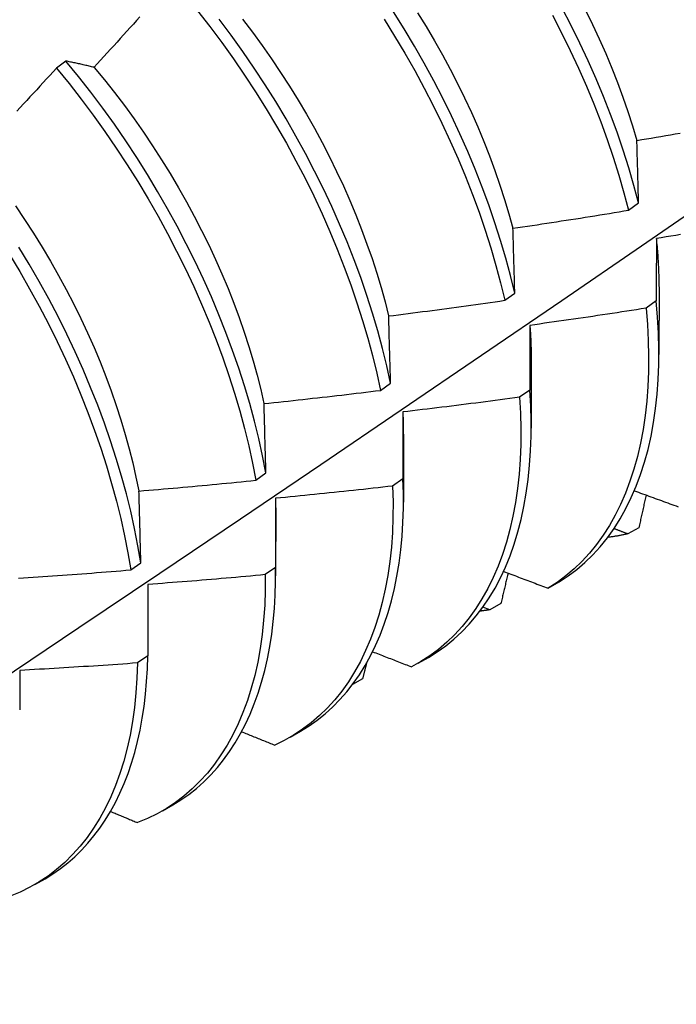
# Model space of a CAD drawing. Header units: inches. Extents: x 202.5 to 236.7, y 67 to 121.5.
# Tile 9 of 48: x 212.165 to 212.344, y 86.852 to 87.12. Entities that reach past the tile are written whole.
import ezdxf

# ---------------------------------------------------------------- set-up
doc = ezdxf.new("R2010")
doc.units = ezdxf.units.IN
doc.header["$MEASUREMENT"] = 0
doc.layers.add('Visible Edges(ANSI)', color=7, linetype='Continuous', lineweight=25)

msp = doc.modelspace()

# ---------------------------------------------------------------- linework, layer by layer
at = {"layer": 'Visible Edges(ANSI)'}
for p, q in [((212.17732, 87.10861), (212.17477, 87.10667)), ((212.33056, 87.06801), (212.33328, 87.06999)), ((212.33884, 87.04718), (212.33882, 87.02869)), ((212.29683, 87.04346), (212.29956, 87.04544)), ((212.33808, 87.04329), (212.3353, 87.04132)), ((212.30404, 87.02709), (212.30402, 87.0086)), ((212.26299, 87.01894), (212.26573, 87.02092)), ((212.30364, 87.01902), (212.30085, 87.01706)), ((212.26925, 87.007), (212.26922, 86.98851)), ((212.22903, 86.99446), (212.23178, 86.99644)), ((212.26908, 86.99482), (212.26629, 86.99287)), ((212.23445, 86.98691), (212.23442, 86.96842)), ((212.33334, 86.98153), (212.33031, 86.97986)), ((212.19496, 86.97003), (212.19772, 86.97201)), ((212.23441, 86.97069), (212.2316, 86.96875)), ((212.19965, 86.96608), (212.19961, 86.94663)), ((212.30864, 86.96506), (212.31164, 86.9668)), ((212.29272, 86.9592), (212.2909, 86.95991)), ((212.29576, 86.96086), (212.29272, 86.9592)), ((212.19961, 86.94663), (212.1968, 86.94469)), ((212.27321, 86.9446), (212.27602, 86.94622)), ((212.25811, 86.94034), (212.2554, 86.93887)), ((212.23841, 86.92451), (212.24123, 86.92613)), ((212.20362, 86.90442), (212.20643, 86.90604)), ((212.16882, 86.88433), (212.17163, 86.88595))]:
    msp.add_line(p, q, dxfattribs=at)
at = {"layer": 'Visible Edges(ANSI)', "flags": 128}
for points in [[(212.19747, 87.12069), (212.19658, 87.1197), (212.19569, 87.11871), (212.1948, 87.11772), (212.19391, 87.11674), (212.19302, 87.11575), (212.19213, 87.11477), (212.19124, 87.11378), (212.19035, 87.1128), (212.18945, 87.11182), (212.18856, 87.11084), (212.18766, 87.10986), (212.18677, 87.10888), (212.18587, 87.1079), (212.18497, 87.10692)], [(212.21318, 87.12232), (212.21651, 87.11805), (212.21975, 87.11369), (212.22292, 87.10926), (212.22599, 87.10477), (212.22898, 87.10021), (212.23187, 87.09559), (212.23466, 87.09093), (212.23736, 87.08622), (212.23994, 87.08147), (212.24243, 87.07669), (212.2448, 87.07188), (212.24706, 87.06705), (212.2492, 87.06221), (212.25123, 87.05735), (212.25314, 87.0525), (212.25492, 87.04764), (212.25659, 87.0428), (212.25813, 87.03797), (212.25954, 87.03317), (212.26082, 87.02839), (212.26197, 87.02364), (212.26299, 87.01894)], [(212.29956, 87.04544), (212.29841, 87.05018), (212.29712, 87.05496), (212.29571, 87.05977), (212.29417, 87.0646), (212.29251, 87.06944), (212.29072, 87.07429), (212.28881, 87.07915), (212.28678, 87.084), (212.28463, 87.08885), (212.28237, 87.09367), (212.28, 87.09848), (212.27751, 87.10326), (212.27492, 87.10801), (212.27223, 87.11272), (212.26943, 87.11739), (212.26654, 87.122)], [(212.27305, 87.12179), (212.2754, 87.118), (212.27766, 87.11417), (212.27985, 87.11032), (212.28195, 87.10643), (212.28397, 87.10252), (212.28589, 87.09859), (212.28773, 87.09465), (212.28947, 87.09069), (212.29112, 87.08673), (212.29268, 87.08277), (212.29414, 87.07881), (212.2955, 87.07486), (212.29677, 87.07092), (212.29794, 87.067), (212.29901, 87.0631)], [(212.30984, 87.12109), (212.31231, 87.1163), (212.31467, 87.11149), (212.31692, 87.10666), (212.31905, 87.10181), (212.32106, 87.09696), (212.32295, 87.0921), (212.32473, 87.08725), (212.32637, 87.08241), (212.3279, 87.07758), (212.32929, 87.07278), (212.33056, 87.06801)], [(212.33328, 87.06999), (212.332, 87.07477), (212.3306, 87.07957), (212.32906, 87.0844), (212.32741, 87.08924), (212.32563, 87.0941), (212.32372, 87.09895), (212.3217, 87.1038), (212.31956, 87.10865), (212.31731, 87.11348), (212.31494, 87.11829), (212.31246, 87.12307)], [(212.31879, 87.12252), (212.32072, 87.11859), (212.32257, 87.11464), (212.32432, 87.11069), (212.32598, 87.10673), (212.32754, 87.10277), (212.329, 87.09882), (212.33036, 87.09487), (212.33162, 87.09094), (212.33278, 87.08702)], [(212.26573, 87.02092), (212.2647, 87.02563), (212.26354, 87.03037), (212.26224, 87.03516), (212.26082, 87.03996), (212.25928, 87.04479), (212.2576, 87.04964), (212.25581, 87.05449), (212.25389, 87.05935), (212.25186, 87.0642), (212.2497, 87.06904), (212.24743, 87.07387), (212.24505, 87.07868), (212.24256, 87.08346), (212.23997, 87.0882), (212.23727, 87.09291), (212.23447, 87.09757), (212.23157, 87.10218), (212.22857, 87.10673), (212.22549, 87.11122), (212.22232, 87.11565), (212.21907, 87.12)], [(212.2254, 87.12002), (212.2281, 87.11649), (212.23073, 87.11289), (212.2333, 87.10924), (212.23579, 87.10554), (212.23821, 87.10179), (212.24055, 87.098), (212.24281, 87.09417), (212.24499, 87.09031), (212.24709, 87.08642), (212.2491, 87.08251), (212.25103, 87.07857), (212.25287, 87.07463), (212.25462, 87.07067), (212.25628, 87.0667), (212.25784, 87.06274), (212.25931, 87.05878), (212.26069, 87.05483), (212.26197, 87.05089), (212.26315, 87.04697), (212.26423, 87.04307), (212.2652, 87.0392)], [(212.26395, 87.12003), (212.26684, 87.11541), (212.26962, 87.11074), (212.27231, 87.10603), (212.27489, 87.10128), (212.27737, 87.0965), (212.27973, 87.09168), (212.28199, 87.08685), (212.28412, 87.08201), (212.28614, 87.07716), (212.28805, 87.0723), (212.28983, 87.06745), (212.29148, 87.06261), (212.29301, 87.05778), (212.29441, 87.05297), (212.29569, 87.0482), (212.29683, 87.04346)], [(212.18497, 87.10692), (212.18465, 87.107), (212.18432, 87.10708), (212.18399, 87.10716), (212.18367, 87.10724), (212.18334, 87.10731), (212.18302, 87.10739), (212.1827, 87.10746), (212.18237, 87.10754), (212.18205, 87.10761), (212.18173, 87.10768), (212.18141, 87.10776), (212.18109, 87.10783), (212.18077, 87.1079), (212.18046, 87.10797), (212.18014, 87.10803), (212.17982, 87.1081), (212.17951, 87.10817), (212.17919, 87.10823), (212.17888, 87.1083), (212.17857, 87.10836), (212.17825, 87.10842), (212.17794, 87.10849), (212.17763, 87.10855), (212.17732, 87.10861)], [(212.23178, 86.99644), (212.23087, 87.00111), (212.22984, 87.00582), (212.22867, 87.01057), (212.22737, 87.01535), (212.22594, 87.02016), (212.22438, 87.02499), (212.2227, 87.02983), (212.2209, 87.03469), (212.21898, 87.03954), (212.21693, 87.04439), (212.21477, 87.04924), (212.2125, 87.05406), (212.21011, 87.05887), (212.20761, 87.06365), (212.20501, 87.06839), (212.2023, 87.0731), (212.1995, 87.07775), (212.19659, 87.08236), (212.1936, 87.08691), (212.19051, 87.0914), (212.18733, 87.09582), (212.18407, 87.10016), (212.18073, 87.10443), (212.17732, 87.10861)], [(212.17477, 87.10667), (212.17387, 87.10569), (212.17297, 87.10472), (212.17207, 87.10374), (212.17116, 87.10277), (212.17026, 87.1018), (212.16936, 87.10083), (212.16845, 87.09986), (212.16754, 87.09889), (212.16664, 87.09792), (212.16573, 87.09695), (212.16482, 87.09598), (212.16391, 87.09502)], [(212.17477, 87.10667), (212.17818, 87.10248), (212.18151, 87.09821), (212.18476, 87.09386), (212.18793, 87.08944), (212.19101, 87.08494), (212.19401, 87.08039), (212.1969, 87.07578), (212.1997, 87.07112), (212.2024, 87.06641), (212.20499, 87.06166), (212.20748, 87.05688), (212.20986, 87.05207), (212.21213, 87.04725), (212.21428, 87.0424), (212.21631, 87.03755), (212.21823, 87.03269), (212.22002, 87.02784), (212.22169, 87.023), (212.22324, 87.01817), (212.22466, 87.01336), (212.22595, 87.00858), (212.22711, 87.00383), (212.22814, 86.99913), (212.22903, 86.99446)], [(212.18497, 87.10691), (212.18779, 87.1035), (212.19054, 87.10002), (212.19324, 87.09648), (212.19587, 87.09288), (212.19843, 87.08922), (212.20092, 87.08552), (212.20334, 87.08176), (212.20568, 87.07797), (212.20795, 87.07414), (212.21014, 87.07028), (212.21224, 87.06639), (212.21427, 87.06247), (212.2162, 87.05854), (212.21805, 87.05459), (212.21981, 87.05064), (212.22148, 87.04668), (212.22305, 87.04272), (212.22452, 87.03876), (212.2259, 87.03481), (212.22717, 87.03088), (212.22834, 87.02696), (212.22941, 87.02307), (212.23037, 87.0192), (212.23123, 87.01537)], [(212.33282, 87.08701), (212.33413, 87.08723), (212.33543, 87.08745), (212.33674, 87.08767), (212.33805, 87.08789), (212.33936, 87.08812), (212.34067, 87.08834), (212.34198, 87.08857), (212.34328, 87.0888), (212.34459, 87.08903)], [(212.33328, 87.06999), (212.33326, 87.07071), (212.33324, 87.07143), (212.33322, 87.07215), (212.3332, 87.07287), (212.33318, 87.07358), (212.33316, 87.0743), (212.33314, 87.07502), (212.33312, 87.07573), (212.33311, 87.07644), (212.33309, 87.07715), (212.33307, 87.07786), (212.33305, 87.07857), (212.33303, 87.07928), (212.33301, 87.07999), (212.33299, 87.08069), (212.33297, 87.0814), (212.33295, 87.0821), (212.33293, 87.08281), (212.33291, 87.08351), (212.33289, 87.08421), (212.33287, 87.08491), (212.33286, 87.08561), (212.33284, 87.08631), (212.33282, 87.08701)], [(212.0256, 86.85174), (212.0479, 86.8663), (212.07016, 86.8809), (212.09237, 86.89553), (212.11455, 86.91019), (212.13669, 86.92488), (212.15879, 86.9396), (212.18084, 86.95435), (212.20286, 86.96913), (212.22483, 86.98393), (212.24677, 86.99876), (212.26866, 87.01361), (212.29052, 87.02849), (212.31234, 87.04339), (212.33411, 87.0583), (212.35585, 87.07324)], [(212.16357, 87.06918), (212.16607, 87.06548), (212.1685, 87.06173), (212.17085, 87.05794), (212.17313, 87.05411), (212.17532, 87.05026), (212.17743, 87.04637), (212.17946, 87.04246), (212.1814, 87.03853), (212.18324, 87.03459), (212.18499, 87.03064), (212.18665, 87.02668), (212.18821, 87.02272), (212.18968, 87.01877), (212.19105, 87.01482), (212.19232, 87.01088), (212.19349, 87.00696), (212.19456, 87.00306), (212.19553, 86.99919), (212.1964, 86.99534), (212.19717, 86.99154)], [(212.29907, 87.06309), (212.30038, 87.06328), (212.3017, 87.06348), (212.30301, 87.06367), (212.30432, 87.06387), (212.30564, 87.06406), (212.30695, 87.06426), (212.30826, 87.06446), (212.30958, 87.06466), (212.31089, 87.06486), (212.3122, 87.06507), (212.31352, 87.06527), (212.31483, 87.06547), (212.31614, 87.06568), (212.31745, 87.06588), (212.31876, 87.06609), (212.32007, 87.0663), (212.32139, 87.06651), (212.3227, 87.06672), (212.32401, 87.06693), (212.32532, 87.06715), (212.32663, 87.06736), (212.32794, 87.06757), (212.32925, 87.06779), (212.33056, 87.06801)], [(212.29956, 87.04544), (212.29954, 87.04618), (212.29952, 87.04693), (212.2995, 87.04768), (212.29948, 87.04842), (212.29946, 87.04916), (212.29944, 87.04991), (212.29942, 87.05065), (212.2994, 87.05139), (212.29938, 87.05213), (212.29936, 87.05286), (212.29934, 87.0536), (212.29932, 87.05434), (212.2993, 87.05507), (212.29927, 87.05581), (212.29925, 87.05654), (212.29923, 87.05727), (212.29921, 87.058), (212.29919, 87.05873), (212.29917, 87.05946), (212.29915, 87.06019), (212.29913, 87.06092), (212.29911, 87.06164), (212.29909, 87.06237), (212.29907, 87.06309)], [(212.33808, 87.06031), (212.33814, 87.05975), (212.33819, 87.05919), (212.33825, 87.05863), (212.3383, 87.05807), (212.33835, 87.05751), (212.3384, 87.05696), (212.33844, 87.0564), (212.33848, 87.05585), (212.33852, 87.0553), (212.33856, 87.05475), (212.33859, 87.0542), (212.33862, 87.05365), (212.33865, 87.0531), (212.33868, 87.05256), (212.3387, 87.05201), (212.33872, 87.05147), (212.33874, 87.05093), (212.33876, 87.05039), (212.33877, 87.04986), (212.33879, 87.04932), (212.33879, 87.04879), (212.3388, 87.04825), (212.33881, 87.04772), (212.33881, 87.04719)], [(212.33814, 87.06029), (212.33813, 87.05959), (212.33813, 87.05889), (212.33812, 87.05819), (212.33812, 87.05749), (212.33812, 87.05679), (212.33811, 87.05609), (212.33811, 87.05539), (212.33811, 87.05468), (212.33811, 87.05398), (212.3381, 87.05327), (212.3381, 87.05257), (212.3381, 87.05186), (212.3381, 87.05115), (212.33809, 87.05044), (212.33809, 87.04973), (212.33809, 87.04902), (212.33809, 87.0483), (212.33809, 87.04759), (212.33808, 87.04688), (212.33808, 87.04616), (212.33808, 87.04544), (212.33808, 87.04472), (212.33808, 87.04401), (212.33808, 87.04329)], [(212.34471, 87.06135), (212.34339, 87.06113), (212.34208, 87.06092), (212.34076, 87.06071), (212.33945, 87.0605), (212.33814, 87.06029)], [(212.19772, 86.97201), (212.19693, 86.97662), (212.19602, 86.98129), (212.19497, 86.98601), (212.19379, 86.99076), (212.19249, 86.99554), (212.19105, 87.00035), (212.18949, 87.00518), (212.1878, 87.01003), (212.18599, 87.01488), (212.18406, 87.01974), (212.18201, 87.02459), (212.17984, 87.02943), (212.17756, 87.03426), (212.17517, 87.03906), (212.17266, 87.04384), (212.17005, 87.04858), (212.16734, 87.05328), (212.16453, 87.05794)], [(212.16193, 87.05596), (212.16474, 87.0513), (212.16744, 87.0466), (212.17005, 87.04185), (212.17254, 87.03708), (212.17492, 87.03227), (212.1772, 87.02744), (212.17936, 87.0226), (212.1814, 87.01775), (212.18332, 87.01289), (212.18512, 87.00804), (212.1868, 87.00319), (212.18835, 86.99836), (212.18978, 86.99355), (212.19108, 86.98877), (212.19224, 86.98402), (212.19328, 86.97931), (212.19419, 86.97465), (212.19496, 86.97003)], [(212.26522, 87.0392), (212.26654, 87.03937), (212.26786, 87.03953), (212.26918, 87.0397), (212.27049, 87.03987), (212.27181, 87.04004), (212.27313, 87.04021), (212.27445, 87.04038), (212.27577, 87.04055), (212.27709, 87.04073), (212.2784, 87.0409), (212.27972, 87.04108), (212.28104, 87.04125), (212.28236, 87.04143), (212.28367, 87.04161), (212.28499, 87.04179), (212.28631, 87.04197), (212.28762, 87.04215), (212.28894, 87.04234), (212.29026, 87.04252), (212.29157, 87.0427), (212.29289, 87.04289), (212.2942, 87.04308), (212.29552, 87.04327), (212.29683, 87.04346)], [(212.31164, 86.9668), (212.31409, 86.96839), (212.31644, 86.97015), (212.31868, 86.97207), (212.32082, 86.97414), (212.32285, 86.97637), (212.32477, 86.97875), (212.32658, 86.98128), (212.32827, 86.98396), (212.32984, 86.98677), (212.33129, 86.98973), (212.33262, 86.99282), (212.33382, 86.99604), (212.3349, 86.99939), (212.33585, 87.00286), (212.33667, 87.00645), (212.33736, 87.01016), (212.33791, 87.01397), (212.33834, 87.01788), (212.33863, 87.0219), (212.33879, 87.02601), (212.33881, 87.03021), (212.3387, 87.03449), (212.33846, 87.03885), (212.33808, 87.04329)], [(212.3353, 87.04132), (212.33398, 87.04112), (212.33267, 87.04091), (212.33135, 87.0407), (212.33003, 87.0405), (212.32872, 87.0403), (212.3274, 87.04009), (212.32608, 87.03989), (212.32477, 87.03969), (212.32345, 87.0395), (212.32213, 87.0393), (212.32081, 87.0391), (212.3195, 87.03891), (212.31818, 87.03871), (212.31686, 87.03852), (212.31554, 87.03833), (212.31422, 87.03814), (212.3129, 87.03795), (212.31158, 87.03776), (212.31026, 87.03757), (212.30895, 87.03738), (212.30763, 87.0372), (212.30631, 87.03701), (212.30499, 87.03683), (212.30367, 87.03665)], [(212.3353, 87.04132), (212.33567, 87.03689), (212.3359, 87.03254), (212.336, 87.02826), (212.33597, 87.02407), (212.3358, 87.01997), (212.3355, 87.01596), (212.33506, 87.01205), (212.3345, 87.00825), (212.3338, 87.00455), (212.33297, 87.00097), (212.33201, 86.99751), (212.33092, 86.99417), (212.32971, 86.99096), (212.32837, 86.98788), (212.32691, 86.98493), (212.32533, 86.98213), (212.32364, 86.97946), (212.32182, 86.97694), (212.31989, 86.97457), (212.31785, 86.97236), (212.31571, 86.97029), (212.31345, 86.96839), (212.3111, 86.96664), (212.30864, 86.96506)], [(212.26573, 87.02092), (212.26571, 87.02169), (212.26569, 87.02246), (212.26567, 87.02324), (212.26565, 87.02401), (212.26563, 87.02478), (212.26561, 87.02554), (212.26558, 87.02631), (212.26556, 87.02708), (212.26554, 87.02784), (212.26552, 87.02861), (212.2655, 87.02937), (212.26548, 87.03013), (212.26546, 87.03089), (212.26544, 87.03165), (212.26541, 87.03241), (212.26539, 87.03317), (212.26537, 87.03393), (212.26535, 87.03469), (212.26533, 87.03544), (212.26531, 87.03619), (212.26528, 87.03695), (212.26526, 87.0377), (212.26524, 87.03845), (212.26522, 87.0392)], [(212.30367, 87.03665), (212.30366, 87.03593), (212.30366, 87.0352), (212.30366, 87.03448), (212.30366, 87.03375), (212.30366, 87.03302), (212.30365, 87.0323), (212.30365, 87.03157), (212.30365, 87.03084), (212.30365, 87.03011), (212.30365, 87.02937), (212.30365, 87.02864), (212.30365, 87.02791), (212.30365, 87.02717), (212.30364, 87.02644), (212.30364, 87.0257), (212.30364, 87.02496), (212.30364, 87.02422), (212.30364, 87.02348), (212.30364, 87.02274), (212.30364, 87.022), (212.30364, 87.02126), (212.30364, 87.02051), (212.30364, 87.01977), (212.30364, 87.01902)], [(212.30365, 87.03665), (212.30368, 87.03624), (212.30371, 87.03584), (212.30374, 87.03543), (212.30377, 87.03503), (212.3038, 87.03462), (212.30382, 87.03422), (212.30384, 87.03382), (212.30387, 87.03342), (212.30389, 87.03301), (212.30391, 87.03261), (212.30392, 87.03222), (212.30394, 87.03182), (212.30396, 87.03142), (212.30397, 87.03102), (212.30398, 87.03063), (212.30399, 87.03023), (212.304, 87.02984), (212.30401, 87.02944), (212.30402, 87.02905), (212.30402, 87.02866), (212.30403, 87.02827), (212.30403, 87.02788), (212.30403, 87.02749), (212.30403, 87.0271)], [(212.23127, 87.01534), (212.23259, 87.01548), (212.23392, 87.01562), (212.23524, 87.01576), (212.23656, 87.0159), (212.23789, 87.01604), (212.23921, 87.01619), (212.24053, 87.01633), (212.24185, 87.01648), (212.24318, 87.01662), (212.2445, 87.01677), (212.24582, 87.01692), (212.24714, 87.01707), (212.24846, 87.01722), (212.24979, 87.01737), (212.25111, 87.01752), (212.25243, 87.01767), (212.25375, 87.01783), (212.25507, 87.01798), (212.25639, 87.01814), (212.25771, 87.0183), (212.25903, 87.01846), (212.26035, 87.01862), (212.26167, 87.01878), (212.26299, 87.01894)], [(212.27602, 86.94622), (212.27844, 86.94772), (212.28076, 86.94938), (212.28299, 86.95118), (212.28512, 86.95314), (212.28715, 86.95525), (212.28907, 86.9575), (212.29088, 86.95989), (212.29259, 86.96243), (212.29418, 86.9651), (212.29566, 86.9679), (212.29703, 86.97083), (212.29828, 86.9739), (212.2994, 86.97708), (212.30041, 86.98038), (212.3013, 86.9838), (212.30206, 86.98733), (212.3027, 86.99096), (212.30322, 86.9947), (212.30361, 86.99854), (212.30387, 87.00247), (212.304, 87.00648), (212.30401, 87.01059), (212.30389, 87.01477), (212.30364, 87.01902)], [(212.30085, 87.01706), (212.29953, 87.01689), (212.29821, 87.01671), (212.29689, 87.01653), (212.29557, 87.01635), (212.29424, 87.01618), (212.29292, 87.01601), (212.2916, 87.01583), (212.29028, 87.01566), (212.28895, 87.01549), (212.28763, 87.01532), (212.28631, 87.01515), (212.28499, 87.01499), (212.28366, 87.01482), (212.28234, 87.01465), (212.28101, 87.01449), (212.27969, 87.01433), (212.27837, 87.01417), (212.27704, 87.01401), (212.27572, 87.01385), (212.27439, 87.01369), (212.27307, 87.01353), (212.27174, 87.01337), (212.27042, 87.01322), (212.26909, 87.01307)], [(212.30085, 87.01706), (212.30109, 87.0127), (212.3012, 87.00842), (212.30118, 87.00423), (212.30102, 87.00012), (212.30072, 86.9961), (212.3003, 86.99219), (212.29974, 86.98838), (212.29904, 86.98468), (212.29822, 86.98109), (212.29727, 86.97762), (212.29619, 86.97427), (212.29499, 86.97105), (212.29366, 86.96797), (212.29221, 86.96501), (212.29063, 86.9622), (212.28894, 86.95952), (212.28713, 86.957), (212.28521, 86.95462), (212.28318, 86.95239), (212.28104, 86.95032), (212.27879, 86.94841), (212.27644, 86.94665), (212.27399, 86.94506), (212.27145, 86.94363)], [(212.23178, 86.99644), (212.23176, 86.99724), (212.23174, 86.99804), (212.23172, 86.99883), (212.2317, 86.99963), (212.23168, 87.00042), (212.23166, 87.00122), (212.23164, 87.00201), (212.23162, 87.0028), (212.2316, 87.00359), (212.23157, 87.00438), (212.23155, 87.00517), (212.23153, 87.00596), (212.23151, 87.00675), (212.23149, 87.00754), (212.23147, 87.00832), (212.23145, 87.0091), (212.23142, 87.00989), (212.2314, 87.01067), (212.23138, 87.01145), (212.23136, 87.01223), (212.23134, 87.01301), (212.23131, 87.01379), (212.23129, 87.01457), (212.23127, 87.01534)], [(212.26906, 87.0131), (212.26907, 87.01284), (212.26908, 87.01259), (212.26909, 87.01233), (212.2691, 87.01208), (212.26911, 87.01182), (212.26912, 87.01157), (212.26913, 87.01131), (212.26914, 87.01106), (212.26915, 87.0108), (212.26915, 87.01055), (212.26916, 87.0103), (212.26917, 87.01004), (212.26917, 87.00979), (212.26918, 87.00954), (212.26918, 87.00929), (212.26919, 87.00904), (212.26919, 87.00879), (212.26919, 87.00854), (212.26919, 87.00829), (212.2692, 87.00804), (212.2692, 87.00779), (212.2692, 87.00754), (212.2692, 87.00729), (212.2692, 87.00704)], [(212.26909, 87.01307), (212.26909, 87.01232), (212.26909, 87.01157), (212.26909, 87.01082), (212.26909, 87.01006), (212.26909, 87.00931), (212.26909, 87.00856), (212.26909, 87.0078), (212.26909, 87.00705), (212.26909, 87.00629), (212.26909, 87.00553), (212.26908, 87.00477), (212.26908, 87.00401), (212.26908, 87.00325), (212.26908, 87.00249), (212.26908, 87.00173), (212.26908, 87.00097), (212.26908, 87.0002), (212.26908, 86.99944), (212.26908, 86.99867), (212.26908, 86.9979), (212.26908, 86.99713), (212.26908, 86.99636), (212.26908, 86.99559), (212.26908, 86.99482)], [(212.24123, 86.92613), (212.24355, 86.92757), (212.24578, 86.92915), (212.24793, 86.93087), (212.24999, 86.93273), (212.25195, 86.93472), (212.25381, 86.93685), (212.25558, 86.93911), (212.25725, 86.9415), (212.25882, 86.94402), (212.26028, 86.94667), (212.26164, 86.94943), (212.26289, 86.95231), (212.26403, 86.95531), (212.26506, 86.95842), (212.26598, 86.96163), (212.26679, 86.96495), (212.26748, 86.96838), (212.26806, 86.97189), (212.26852, 86.97551), (212.26887, 86.97921), (212.2691, 86.98299), (212.26921, 86.98686), (212.26921, 86.99081), (212.26908, 86.99482)], [(212.19722, 86.99152), (212.19855, 86.99163), (212.19988, 86.99174), (212.2012, 86.99185), (212.20253, 86.99197), (212.20386, 86.99208), (212.20518, 86.9922), (212.20651, 86.99232), (212.20783, 86.99243), (212.20916, 86.99255), (212.21049, 86.99267), (212.21181, 86.9928), (212.21314, 86.99292), (212.21446, 86.99304), (212.21579, 86.99316), (212.21711, 86.99329), (212.21844, 86.99342), (212.21976, 86.99354), (212.22109, 86.99367), (212.22241, 86.9938), (212.22374, 86.99393), (212.22506, 86.99406), (212.22639, 86.9942), (212.22771, 86.99433), (212.22903, 86.99446)], [(212.26629, 86.99287), (212.2664, 86.98858), (212.26638, 86.98438), (212.26623, 86.98027), (212.26595, 86.97625), (212.26553, 86.97233), (212.26497, 86.96851), (212.26429, 86.9648), (212.26348, 86.96121), (212.26253, 86.95773), (212.26146, 86.95438), (212.26026, 86.95115), (212.25894, 86.94805), (212.2575, 86.94509), (212.25593, 86.94227), (212.25425, 86.93959), (212.25244, 86.93705), (212.25053, 86.93466), (212.2485, 86.93243), (212.24637, 86.93035), (212.24413, 86.92842), (212.24178, 86.92666), (212.23934, 86.92506), (212.2368, 86.92362), (212.23417, 86.92235)], [(212.26629, 86.99287), (212.26496, 86.99272), (212.26363, 86.99257), (212.26231, 86.99242), (212.26098, 86.99227), (212.25965, 86.99212), (212.25833, 86.99198), (212.257, 86.99183), (212.25567, 86.99169), (212.25435, 86.99155), (212.25302, 86.99141), (212.25169, 86.99127), (212.25036, 86.99113), (212.24904, 86.99099), (212.24771, 86.99085), (212.24638, 86.99072), (212.24505, 86.99058), (212.24372, 86.99045), (212.24239, 86.99031), (212.24107, 86.99018), (212.23974, 86.99005), (212.23841, 86.98992), (212.23708, 86.98979), (212.23575, 86.98967), (212.23442, 86.98954)], [(212.19772, 86.97201), (212.1977, 86.97283), (212.19768, 86.97365), (212.19766, 86.97447), (212.19764, 86.9753), (212.19762, 86.97612), (212.1976, 86.97694), (212.19758, 86.97775), (212.19756, 86.97857), (212.19754, 86.97939), (212.19752, 86.9802), (212.1975, 86.98102), (212.19748, 86.98183), (212.19746, 86.98264), (212.19744, 86.98345), (212.19741, 86.98427), (212.19739, 86.98508), (212.19737, 86.98588), (212.19735, 86.98669), (212.19733, 86.9875), (212.19731, 86.9883), (212.19729, 86.98911), (212.19727, 86.98991), (212.19724, 86.99072), (212.19722, 86.99152)], [(212.23436, 86.98957), (212.23437, 86.98946), (212.23437, 86.98935), (212.23437, 86.98924), (212.23437, 86.98913), (212.23438, 86.98902), (212.23438, 86.98891), (212.23438, 86.9888), (212.23438, 86.98869), (212.23438, 86.98858), (212.23438, 86.98847), (212.23439, 86.98836), (212.23439, 86.98825), (212.23439, 86.98814), (212.23439, 86.98803), (212.23439, 86.98792), (212.23439, 86.98781), (212.23439, 86.9877), (212.23439, 86.98759), (212.23439, 86.98748), (212.23439, 86.98737), (212.23439, 86.98726), (212.23439, 86.98715), (212.23439, 86.98704), (212.23439, 86.98694)], [(212.23442, 86.98954), (212.23442, 86.98877), (212.23442, 86.98799), (212.23442, 86.98722), (212.23442, 86.98644), (212.23442, 86.98566), (212.23442, 86.98488), (212.23442, 86.9841), (212.23441, 86.98332), (212.23441, 86.98254), (212.23441, 86.98176), (212.23441, 86.98097), (212.23441, 86.98019), (212.23441, 86.9794), (212.23441, 86.97861), (212.23441, 86.97783), (212.23441, 86.97704), (212.23441, 86.97625), (212.23441, 86.97546), (212.23441, 86.97466), (212.23441, 86.97387), (212.23441, 86.97308), (212.23441, 86.97228), (212.23441, 86.97149), (212.23441, 86.97069)], [(212.33212, 86.9916), (212.33268, 86.9914), (212.33325, 86.99119), (212.33382, 86.99098), (212.33438, 86.99077), (212.33495, 86.99056), (212.33552, 86.99036), (212.33609, 86.99015), (212.33665, 86.98994), (212.33722, 86.98973), (212.33779, 86.98953), (212.33836, 86.98932), (212.33893, 86.98911), (212.33949, 86.98891), (212.34006, 86.9887), (212.34063, 86.98849), (212.3412, 86.98829), (212.34177, 86.98808), (212.34234, 86.98787), (212.34291, 86.98767), (212.34347, 86.98746), (212.34404, 86.98725)], [(212.33532, 86.99043), (212.33523, 86.99006), (212.33515, 86.98969), (212.33507, 86.98932), (212.33499, 86.98895), (212.33491, 86.98858), (212.33482, 86.98821), (212.33474, 86.98784), (212.33466, 86.98747), (212.33458, 86.9871), (212.3345, 86.98673), (212.33441, 86.98635), (212.33433, 86.98598), (212.33425, 86.98561), (212.33417, 86.98524), (212.33408, 86.98487), (212.334, 86.9845), (212.33392, 86.98413), (212.33384, 86.98376), (212.33375, 86.98339), (212.33367, 86.98302), (212.33359, 86.98265), (212.33351, 86.98228), (212.33342, 86.9819), (212.33334, 86.98153)], [(212.33031, 86.97986), (212.33015, 86.97992), (212.32999, 86.97998), (212.32984, 86.98003), (212.32968, 86.98009), (212.32953, 86.98015), (212.32937, 86.98021), (212.32922, 86.98027), (212.32906, 86.98033), (212.32891, 86.98039), (212.32875, 86.98045), (212.3286, 86.98051), (212.32844, 86.98057), (212.32828, 86.98063), (212.32813, 86.98068), (212.32797, 86.98074), (212.32782, 86.9808), (212.32766, 86.98086), (212.32751, 86.98092), (212.32735, 86.98098), (212.3272, 86.98104), (212.32704, 86.9811), (212.32689, 86.98116), (212.32673, 86.98122), (212.32658, 86.98128)], [(212.33031, 86.97986), (212.33008, 86.97981), (212.32986, 86.97976), (212.32964, 86.97971), (212.32942, 86.97966), (212.3292, 86.97961), (212.32897, 86.97956), (212.32875, 86.97952), (212.32853, 86.97947), (212.3283, 86.97943), (212.32808, 86.97939), (212.32785, 86.97935), (212.32762, 86.97931), (212.3274, 86.97927), (212.32717, 86.97923), (212.32694, 86.97919), (212.32672, 86.97915), (212.32649, 86.97912), (212.32626, 86.97908), (212.32603, 86.97905), (212.3258, 86.97902), (212.32557, 86.97898), (212.32534, 86.97895), (212.32511, 86.97892), (212.32488, 86.9789)], [(212.20643, 86.90604), (212.20865, 86.90741), (212.2108, 86.90892), (212.21287, 86.91055), (212.21485, 86.91231), (212.21675, 86.9142), (212.21856, 86.91621), (212.22028, 86.91834), (212.22191, 86.9206), (212.22344, 86.92297), (212.22488, 86.92545), (212.22623, 86.92805), (212.22748, 86.93076), (212.22862, 86.93357), (212.22967, 86.93649), (212.23062, 86.93951), (212.23146, 86.94262), (212.2322, 86.94584), (212.23283, 86.94914), (212.23336, 86.95253), (212.23379, 86.95601), (212.2341, 86.95957), (212.23431, 86.9632), (212.23441, 86.96691), (212.23441, 86.97069)], [(212.1644, 86.96782), (212.16573, 86.9679), (212.16706, 86.96799), (212.16839, 86.96807), (212.16972, 86.96816), (212.17105, 86.96825), (212.17238, 86.96834), (212.17371, 86.96843), (212.17504, 86.96853), (212.17637, 86.96862), (212.1777, 86.96871), (212.17902, 86.96881), (212.18035, 86.96891), (212.18168, 86.969), (212.18301, 86.9691), (212.18434, 86.9692), (212.18566, 86.9693), (212.18699, 86.9694), (212.18832, 86.96951), (212.18965, 86.96961), (212.19098, 86.96971), (212.1923, 86.96982), (212.19363, 86.96993), (212.19496, 86.97003)], [(212.2316, 86.96875), (212.23159, 86.96454), (212.23145, 86.96042), (212.23117, 86.95639), (212.23076, 86.95247), (212.23021, 86.94864), (212.22954, 86.94493), (212.22873, 86.94133), (212.22779, 86.93784), (212.22673, 86.93448), (212.22554, 86.93125), (212.22423, 86.92814), (212.22279, 86.92517), (212.22123, 86.92234), (212.21955, 86.91965), (212.21776, 86.91711), (212.21585, 86.91471), (212.21383, 86.91247), (212.2117, 86.91038), (212.20947, 86.90844), (212.20713, 86.90667), (212.20469, 86.90506), (212.20216, 86.90361), (212.19953, 86.90233), (212.19681, 86.90122)], [(212.2316, 86.96875), (212.23027, 86.96862), (212.22894, 86.9685), (212.22761, 86.96838), (212.22628, 86.96826), (212.22495, 86.96814), (212.22362, 86.96802), (212.22229, 86.9679), (212.22096, 86.96779), (212.21963, 86.96767), (212.21829, 86.96756), (212.21696, 86.96745), (212.21563, 86.96733), (212.2143, 86.96722), (212.21297, 86.96711), (212.21164, 86.96701), (212.2103, 86.9669), (212.20897, 86.96679), (212.20764, 86.96669), (212.20631, 86.96658), (212.20498, 86.96648), (212.20364, 86.96638), (212.20231, 86.96628), (212.20098, 86.96618), (212.19965, 86.96608)], [(212.29772, 86.96918), (212.29764, 86.96883), (212.29756, 86.96848), (212.29748, 86.96814), (212.2974, 86.96779), (212.29732, 86.96745), (212.29723, 86.9671), (212.29715, 86.96675), (212.29707, 86.96641), (212.29699, 86.96606), (212.29691, 86.96571), (212.29683, 86.96537), (212.29674, 86.96502), (212.29666, 86.96467), (212.29658, 86.96433), (212.2965, 86.96398), (212.29642, 86.96363), (212.29633, 86.96329), (212.29625, 86.96294), (212.29617, 86.96259), (212.29609, 86.96225), (212.29601, 86.9619), (212.29592, 86.96155), (212.29584, 86.96121), (212.29576, 86.96086)], [(212.29649, 86.96964), (212.297, 86.96945), (212.2975, 86.96926), (212.29801, 86.96907), (212.29851, 86.96888), (212.29902, 86.96869), (212.29953, 86.96849), (212.30003, 86.9683), (212.30054, 86.96811), (212.30104, 86.96792), (212.30155, 86.96773), (212.30205, 86.96754), (212.30256, 86.96735), (212.30307, 86.96716), (212.30357, 86.96697), (212.30408, 86.96678), (212.30459, 86.96658), (212.30509, 86.96639), (212.3056, 86.9662), (212.30611, 86.96601), (212.30661, 86.96582), (212.30712, 86.96563), (212.30763, 86.96544), (212.30814, 86.96525), (212.30864, 86.96506)], [(212.29272, 86.9592), (212.29261, 86.95918), (212.2925, 86.95916), (212.29239, 86.95914), (212.29228, 86.95912), (212.29218, 86.9591), (212.29207, 86.95909), (212.29196, 86.95907), (212.29185, 86.95905), (212.29174, 86.95903), (212.29163, 86.95902), (212.29152, 86.959), (212.29141, 86.95898), (212.2913, 86.95897), (212.29119, 86.95895), (212.29108, 86.95894), (212.29097, 86.95892), (212.29086, 86.95891), (212.29075, 86.95889), (212.29064, 86.95888), (212.29053, 86.95886), (212.29042, 86.95885), (212.29031, 86.95883), (212.29019, 86.95882), (212.29008, 86.9588)], [(212.17163, 86.88595), (212.17376, 86.88726), (212.17582, 86.88869), (212.1778, 86.89024), (212.17971, 86.8919), (212.18154, 86.89369), (212.18329, 86.89558), (212.18496, 86.89759), (212.18655, 86.8997), (212.18805, 86.90193), (212.18947, 86.90426), (212.19079, 86.9067), (212.19203, 86.90923), (212.19318, 86.91187), (212.19424, 86.9146), (212.19521, 86.91742), (212.19608, 86.92034), (212.19686, 86.92335), (212.19755, 86.92644), (212.19813, 86.92962), (212.19862, 86.93287), (212.19902, 86.9362), (212.19931, 86.93961), (212.19951, 86.94309), (212.19961, 86.94663)], [(212.26084, 86.94777), (212.26128, 86.94759), (212.26172, 86.94742), (212.26217, 86.94725), (212.26261, 86.94708), (212.26305, 86.9469), (212.26349, 86.94673), (212.26393, 86.94656), (212.26437, 86.94639), (212.26481, 86.94621), (212.26525, 86.94604), (212.2657, 86.94587), (212.26614, 86.9457), (212.26658, 86.94552), (212.26702, 86.94535), (212.26746, 86.94518), (212.26791, 86.94501), (212.26835, 86.94484), (212.26879, 86.94466), (212.26923, 86.94449), (212.26968, 86.94432), (212.27012, 86.94415), (212.27056, 86.94398), (212.271, 86.9438), (212.27145, 86.94363)], [(212.1968, 86.94469), (212.19666, 86.94057), (212.19639, 86.93654), (212.19599, 86.93261), (212.19545, 86.92878), (212.19478, 86.92506), (212.19398, 86.92145), (212.19305, 86.91796), (212.192, 86.91459), (212.19082, 86.91135), (212.18951, 86.90823), (212.18808, 86.90526), (212.18653, 86.90241), (212.18485, 86.89972), (212.18307, 86.89716), (212.18117, 86.89476), (212.17915, 86.8925), (212.17703, 86.8904), (212.1748, 86.88846), (212.17247, 86.88668), (212.17004, 86.88506), (212.16751, 86.8836), (212.16489, 86.88231), (212.16218, 86.88119)], [(212.1968, 86.94469), (212.19546, 86.9446), (212.19413, 86.9445), (212.1928, 86.94441), (212.19146, 86.94432), (212.19013, 86.94422), (212.18879, 86.94413), (212.18746, 86.94404), (212.18613, 86.94396), (212.18479, 86.94387), (212.18346, 86.94378), (212.18212, 86.9437), (212.18079, 86.94361), (212.17945, 86.94353), (212.17812, 86.94345), (212.17679, 86.94337), (212.17545, 86.94329), (212.17412, 86.94321), (212.17278, 86.94313), (212.17145, 86.94305), (212.17011, 86.94298), (212.16877, 86.9429), (212.16744, 86.94283), (212.1661, 86.94276), (212.16477, 86.94269)], [(212.2592, 86.94469), (212.25916, 86.94451), (212.25911, 86.94433), (212.25907, 86.94415), (212.25902, 86.94396), (212.25898, 86.94378), (212.25893, 86.9436), (212.25889, 86.94342), (212.25884, 86.94324), (212.2588, 86.94306), (212.25875, 86.94288), (212.25871, 86.9427), (212.25866, 86.94251), (212.25861, 86.94233), (212.25857, 86.94215), (212.25852, 86.94197), (212.25848, 86.94179), (212.25843, 86.94161), (212.25839, 86.94143), (212.25834, 86.94125), (212.2583, 86.94106), (212.25825, 86.94088), (212.2582, 86.9407), (212.25816, 86.94052), (212.25811, 86.94034)], [(212.16477, 86.94269), (212.16477, 86.94186), (212.16476, 86.94104), (212.16476, 86.94021), (212.16476, 86.93938), (212.16476, 86.93856), (212.16475, 86.93773), (212.16475, 86.9369), (212.16475, 86.93607), (212.16474, 86.93524), (212.16474, 86.9344), (212.16474, 86.93357), (212.16474, 86.93274), (212.16473, 86.9319)], [(212.22516, 86.92597), (212.22554, 86.92582), (212.22591, 86.92567), (212.22629, 86.92552), (212.22666, 86.92537), (212.22704, 86.92522), (212.22741, 86.92506), (212.22779, 86.92491), (212.22816, 86.92476), (212.22854, 86.92461), (212.22891, 86.92446), (212.22929, 86.92431), (212.22966, 86.92416), (212.23004, 86.92401), (212.23041, 86.92386), (212.23079, 86.92371), (212.23116, 86.92356), (212.23154, 86.9234), (212.23191, 86.92325), (212.23229, 86.9231), (212.23267, 86.92295), (212.23304, 86.9228), (212.23342, 86.92265), (212.23379, 86.9225), (212.23417, 86.92235)], [(212.18947, 86.90426), (212.18977, 86.90413), (212.19008, 86.90401), (212.19038, 86.90388), (212.19069, 86.90375), (212.19099, 86.90363), (212.1913, 86.9035), (212.19161, 86.90337), (212.19191, 86.90324), (212.19222, 86.90312), (212.19252, 86.90299), (212.19283, 86.90286), (212.19314, 86.90274), (212.19344, 86.90261), (212.19375, 86.90248), (212.19405, 86.90236), (212.19436, 86.90223), (212.19467, 86.9021), (212.19497, 86.90198), (212.19528, 86.90185), (212.19559, 86.90172), (212.19589, 86.9016), (212.1962, 86.90147), (212.19651, 86.90134), (212.19681, 86.90122)]]:
    msp.add_lwpolyline(points, dxfattribs=at)

doc.saveas('drawing.dxf')
